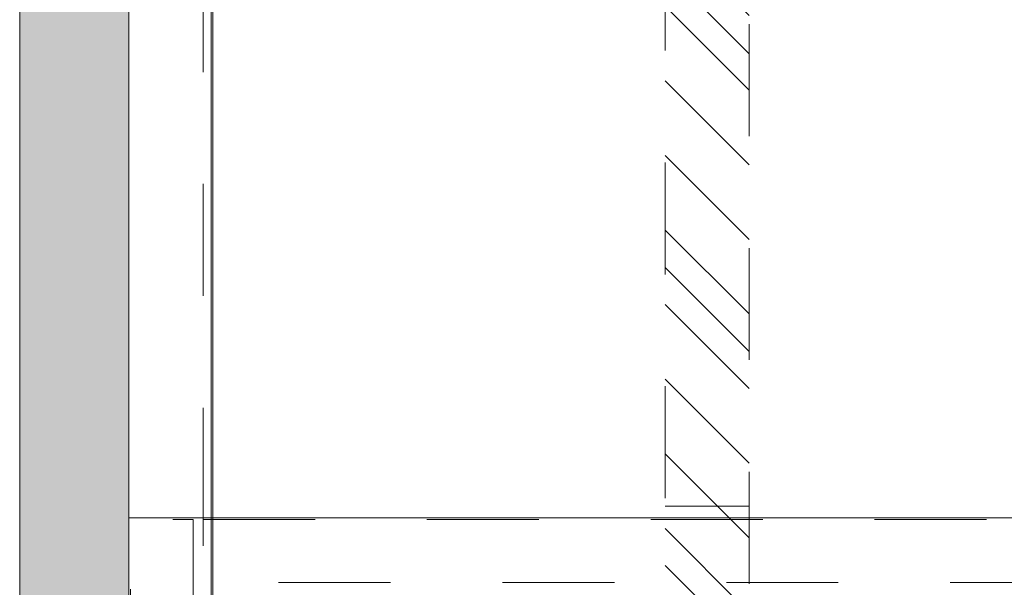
# Model space of a CAD drawing. Header units: inches. Extents: x -434 to -285, y -58 to 33.
# Tile 5 of 103: x -433 to -421, y -33 to -26. Entities that reach past the tile are written whole.
import ezdxf

# ---------------------------------------------------------------- set-up
doc = ezdxf.new("R2010")
doc.units = ezdxf.units.IN
doc.header["$LTSCALE"] = 32
doc.header["$MEASUREMENT"] = 0
doc.linetypes.add('Dash Style-1', pattern=[0.083328, 0.041656, -0.041672])
for name, color, linetype, lineweight in [('DashLine', 7, 'Dash Style-1', 13), ('DashLineFill', 7, 'Dash Style-1', 13), ('Drawing', 7, 'Continuous', 18), ('Metal-DeskStructure', 7, 'Continuous', 13), ('None', 7, 'Continuous', 18), ('SolidLine', 7, 'Continuous', 15), ('Wood_1-V', 7, 'Continuous', 13)]:
    doc.layers.add(name, color=color, linetype=linetype, lineweight=lineweight)

# ---------------------------------------------------------------- blocks, each defined once
blk = doc.blocks.new('1BRPT6-LeftBeam (2D)')
at = {"layer": 'DashLineFill', "linetype": 'Continuous', "lineweight": 13}
h = blk.add_hatch(dxfattribs=at)
h.set_pattern_fill('Steel', color=253, style=0, pattern_type=2)
h.set_pattern_definition([(45, (0, 0), (-1.61302, 1.9357), []), (45, (-1.0608, 1.0608), (-0.472346, 0.416761), [])])
h.paths.add_polyline_path([(-1.85, 0.5), (20.472, 0.5), (20.472, -0.5), (-1.85, -0.5)])
at = {"layer": 'DashLineFill'}
blk.add_line((3.386, -0.5), (3.386, 0.5), dxfattribs=at)
at = {"layer": 'DashLineFill', "flags": 128}
blk.add_lwpolyline([(-1.85, 0.5), (20.472, 0.5), (20.472, -0.5), (-1.85, -0.5)], close=True, dxfattribs=at)
blk = doc.blocks.new('StructEnd-C (2D)')
at = {"layer": 'Metal-DeskStructure', "color": 7}
blk.add_blockref('1BRPT6-LeftBeam (2D)', (0.001, 8.11), dxfattribs=at)
blk = doc.blocks.new('29D RUNOFF RETURN RIGHT (2D)')
at = {"layer": 'SolidLine', "color": 7, "rotation": 90}
blk.add_blockref('StructEnd-C (2D)', (-0.732, -29.833), dxfattribs=at)
at = {"layer": 'SolidLine', "flags": 128}
for points in [[(-14.752, 32.884), (14.248, 32.884), (14.248, -33.08), (-14.752, -33.08)], [(-14.732, 32.884), (14.268, 32.884), (14.268, -33.1), (-14.732, -33.1)]]:
    blk.add_lwpolyline(points, close=True, dxfattribs=at)
at = {"layer": 'SolidLine', "color": 7, "rotation": 90}
blk.add_blockref('StructEnd-C (2D)', (-0.732, -29.833), dxfattribs=at)
blk = doc.blocks.new('30W 7.5D LEG SURROUND (2D)')
at = {"layer": 'DashLine'}
blk.add_line((-14.134, -3.288), (-14.134, 10.786), dxfattribs=at)
at = {"layer": 'DashLine', "flags": 128}
for points in [[(-15, -10.784), (-15, -3.288), (-14.252, -3.288), (-14.252, -9.921), (-15, -10.784)], [(-14.134, -3.288), (-0.059, -3.288), (-0.059, -4.036), (-14.134, -4.036)]]:
    blk.add_lwpolyline(points, close=True, dxfattribs=at)
at = {"layer": 'DashLine'}
blk.add_arc((-14.134, -3.288), 14.075, 0, 90, dxfattribs=at)
at = {"layer": 'SolidLine', "flags": 128}
blk.add_lwpolyline([(-15.02, -3.269), (15.02, -3.269), (15.02, -10.784), (-15.02, -10.784)], close=True, dxfattribs=at)
blk = doc.blocks.new('Group-99')
at = {"layer": 'Wood_1-V', "linetype": 'Continuous', "lineweight": 0, "true_color": 0xcdcdcd}
blk.add_hatch(color=254, dxfattribs=at).paths.add_polyline_path([(0, 1.299), (89.862, 1.299), (89.862, 0), (0, 0)])
at = {"layer": 'Wood_1-V', "flags": 128}
blk.add_lwpolyline([(0, 1.299), (89.862, 1.299), (89.862, 0), (0, 0)], close=True, dxfattribs=at)
blk = doc.blocks.new('SL Gallery Panel (2D)')
at = {"layer": 'None'}
blk.add_blockref('Group-99', (0, 0), dxfattribs=at)
at = {"layer": 'Drawing', "color": 0, "flags": 1}
for tag in ['Object_Type', 'Parm1', 'Parm2', 'Parm3', 'Parm4', 'Parm5', 'Parm6', 'Parm7', 'Parm8', 'Parm9', 'Parm10', 'Parm11', 'Parm12', 'Parm13', 'Parm14', 'Parm15', 'Parm16', 'Parm17', 'Parm18', 'Parm19', 'Parm20']:
    blk.add_attdef(tag, (-74.503, -43.393), '', height=0.00709, dxfattribs=at)
blk = doc.blocks.new('Group-100')
at = {"layer": 'Drawing', "rotation": 90}
blk.add_blockref('SL Gallery Panel (2D)', (-72.119, -42.586), dxfattribs=at)
at = {"layer": 'Drawing', "color": 0, "flags": 1}
for tag in ['Catalog', 'Custom', 'Tag', 'Option1', 'Option2', 'Option3', 'Option4', 'Option5', 'Option6', 'Option7', 'Option8', 'Option9', 'Option10', 'Option11', 'Option12', 'FinishGroup', 'Discount', 'Item1', 'Item2', 'Item3', 'Item4', 'Item5', 'Item6', 'Item7', 'Item8', 'Item9', 'Item10', 'Item11', 'Item12', 'Item13', 'Item14', 'Item15', 'Item16', 'Item17', 'Item18', 'Item19', 'Item20', 'Item21', 'Item22', 'Item23', 'Item24', 'Item25']:
    blk.add_attdef(tag, (-74.503, -43.393), '', height=0.00709, dxfattribs=at)

msp = doc.modelspace()

# ---------------------------------------------------------------- block references
at = {"layer": 'Drawing', "color": 7}
msp.add_blockref('29D RUNOFF RETURN RIGHT (2D)', (-415.847, -5.443), dxfattribs=at)

# ---------------------------------------------------------------- next in the draw order: block references
for name, p in [('Group-100', (-359.459, -14.977)), ('30W 7.5D LEG SURROUND (2D)', (-416.559, -28.759))]:
    msp.add_blockref(name, p, dxfattribs=at)

doc.saveas('drawing.dxf')
